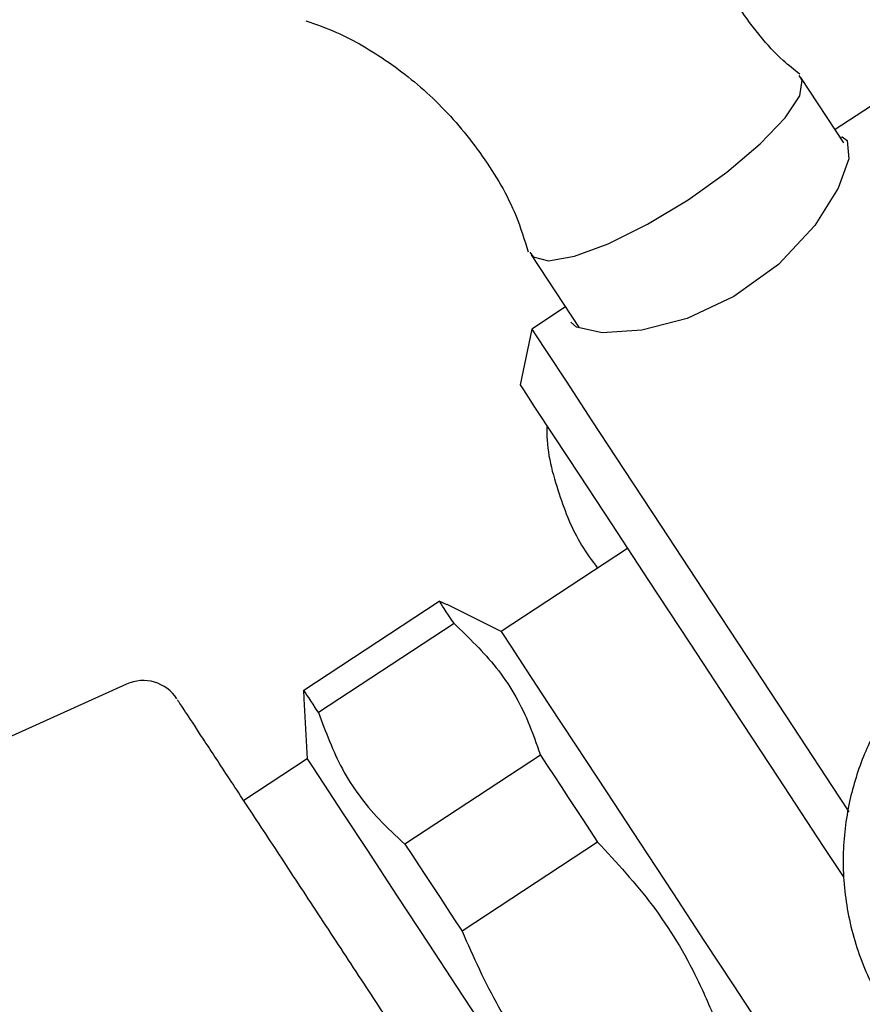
# Model space of a CAD drawing. Header units: millimetres. Extents: x 4096.18 to 4096.356, y 1727.865 to 1728.119.
# Tile 7 of 11: x 4096.311 to 4096.332, y 1727.905 to 1727.929. Entities that reach past the tile are written whole.
import ezdxf

# ---------------------------------------------------------------- set-up
doc = ezdxf.new("R2010")
doc.units = ezdxf.units.MM
doc.layers.add('SANINDUSA', color=3, linetype='Continuous')

msp = doc.modelspace()

# ---------------------------------------------------------------- linework, layer by layer
at = {"layer": 'SANINDUSA'}
for p, q in [((4096.333495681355, 1727.928001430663), (4096.33098824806, 1727.926354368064)), ((4096.331202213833, 1727.92602863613), (4096.330138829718, 1727.927647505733)), ((4096.323452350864, 1727.923255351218), (4096.324640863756, 1727.921445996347)), ((4096.324301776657, 1727.921962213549), (4096.323465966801, 1727.921413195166)), ((4096.323465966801, 1727.921413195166), (4096.323179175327, 1727.920028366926)), ((4096.3258419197, 1727.915974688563), (4096.322707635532, 1727.913915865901)), ((4096.317817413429, 1727.912464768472), (4096.3211756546, 1727.914670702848)), ((4096.321370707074, 1727.914575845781), (4096.3211756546, 1727.914670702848)), ((4096.322707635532, 1727.913915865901), (4096.321375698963, 1727.914585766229)), ((4096.321542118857, 1727.914112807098), (4096.318183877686, 1727.911906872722)), ((4096.313427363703, 1727.912612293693), (4096.295981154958, 1727.904735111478)), ((4096.317827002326, 1727.912248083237), (4096.317817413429, 1727.912464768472)), ((4096.317815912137, 1727.912247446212), (4096.31790173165, 1727.910759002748)), ((4096.31790173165, 1727.910759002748), (4096.31633152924, 1727.909727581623)), ((4096.323682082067, 1727.910854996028), (4096.320323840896, 1727.908649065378)), ((4096.325098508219, 1727.908698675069), (4096.321740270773, 1727.906492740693))]:
    msp.add_line(p, q, dxfattribs=at)
at = {"layer": 'SANINDUSA', "flags": 128}
for points in [[(4096.327342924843, 1727.924618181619), (4096.328304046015, 1727.925302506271), (4096.329131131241, 1727.926000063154), (4096.329750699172, 1727.926648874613), (4096.330107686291, 1727.927191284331), (4096.330170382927, 1727.927579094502), (4096.330094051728, 1727.92769892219)], [(4096.331111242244, 1727.926167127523), (4096.331162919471, 1727.926176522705), (4096.331285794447, 1727.926083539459), (4096.33132189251, 1727.925633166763), (4096.331059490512, 1727.924901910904), (4096.330481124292, 1727.923980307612), (4096.329580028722, 1727.923013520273), (4096.328474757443, 1727.922214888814), (4096.327319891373, 1727.921677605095), (4096.326192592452, 1727.921383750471), (4096.325209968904, 1727.921319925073), (4096.324573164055, 1727.921460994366), (4096.324432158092, 1727.921581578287), (4096.324432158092, 1727.921581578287)], [(4096.323422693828, 1727.923317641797), (4096.323502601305, 1727.923199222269), (4096.323883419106, 1727.923102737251), (4096.324522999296, 1727.923214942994), (4096.325364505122, 1727.923525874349), (4096.326333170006, 1727.924007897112), (4096.327342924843, 1727.924618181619)], [(4096.323465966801, 1727.921413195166), (4096.323560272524, 1727.921269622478), (4096.323846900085, 1727.920833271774), (4096.324317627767, 1727.920116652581), (4096.324958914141, 1727.919140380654), (4096.325752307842, 1727.917932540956), (4096.326674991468, 1727.916527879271), (4096.327700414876, 1727.914966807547), (4096.328799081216, 1727.913294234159), (4096.329939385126, 1727.911558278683), (4096.331088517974, 1727.909808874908), (4096.331324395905, 1727.909449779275)], [(4096.323179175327, 1727.920028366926), (4096.323260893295, 1727.919903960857), (4096.323539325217, 1727.919480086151), (4096.324006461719, 1727.918768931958), (4096.324647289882, 1727.917793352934), (4096.3254412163, 1727.916584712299), (4096.326362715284, 1727.915181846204), (4096.327382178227, 1727.913629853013), (4096.32846683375, 1727.911978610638), (4096.329581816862, 1727.910281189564), (4096.33069129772, 1727.908592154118), (4096.331184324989, 1727.907841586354)], [(4096.321542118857, 1727.914112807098), (4096.321470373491, 1727.914222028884), (4096.321405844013, 1727.914320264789), (4096.321348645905, 1727.914407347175), (4096.321298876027, 1727.914483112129), (4096.321256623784, 1727.914547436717), (4096.321221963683, 1727.914600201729), (4096.321194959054, 1727.914641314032), (4096.3211756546, 1727.914670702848)], [(4096.322707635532, 1727.913915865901), (4096.322740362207, 1727.913866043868), (4096.322946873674, 1727.91355165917), (4096.323332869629, 1727.912964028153), (4096.323877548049, 1727.912134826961), (4096.324551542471, 1727.911108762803), (4096.325318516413, 1727.90994114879), (4096.326137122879, 1727.908694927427), (4096.326963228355, 1727.907437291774), (4096.327752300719, 1727.906236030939), (4096.328461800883, 1727.905155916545), (4096.329053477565, 1727.904255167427), (4096.32949543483, 1727.903582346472), (4096.329763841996, 1727.903173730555), (4096.329844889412, 1727.90305034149)], [(4096.318183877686, 1727.911906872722), (4096.318112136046, 1727.912016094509), (4096.318047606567, 1727.912114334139), (4096.317990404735, 1727.9122014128), (4096.317940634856, 1727.912277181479), (4096.317898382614, 1727.912341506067), (4096.317863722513, 1727.912394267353), (4096.317836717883, 1727.912435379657), (4096.317817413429, 1727.912464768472)], [(4096.31790173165, 1727.910759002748), (4096.317902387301, 1727.91075800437), (4096.31801434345, 1727.910587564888)], [(4096.323682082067, 1727.910854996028), (4096.323850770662, 1727.910598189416), (4096.324022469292, 1727.910336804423), (4096.324196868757, 1727.910071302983), (4096.324373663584, 1727.909802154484), (4096.324552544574, 1727.909529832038), (4096.324733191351, 1727.909254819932), (4096.324915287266, 1727.90897760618), (4096.325098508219, 1727.908698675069)], [(4096.31801434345, 1727.910587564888), (4096.318312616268, 1727.910133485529), (4096.318781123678, 1727.909420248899), (4096.319394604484, 1727.908486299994), (4096.320119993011, 1727.907381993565), (4096.320918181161, 1727.906166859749), (4096.32174613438, 1727.904906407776), (4096.322559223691, 1727.903668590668), (4096.323313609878, 1727.902520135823), (4096.323968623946, 1727.901522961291), (4096.324488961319, 1727.900730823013), (4096.324846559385, 1727.90018642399), (4096.325022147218, 1727.899919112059), (4096.32503898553, 1727.899893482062)], [(4096.320323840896, 1727.908649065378), (4096.320492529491, 1727.908392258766), (4096.320664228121, 1727.908130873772), (4096.320838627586, 1727.907865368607), (4096.321015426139, 1727.907596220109), (4096.321194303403, 1727.907323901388), (4096.321374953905, 1727.907048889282), (4096.321557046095, 1727.906771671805), (4096.321740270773, 1727.906492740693)]]:
    msp.add_lwpolyline(points, dxfattribs=at)
at = {"layer": 'SANINDUSA'}
msp.add_arc((4096.313838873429, 1727.911700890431), 0.0009999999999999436, 33.29977993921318, 114.2997799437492, dxfattribs=at)
for points, knots in [([(4096.330107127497, 1727.927729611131), (4096.32996980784, 1727.927839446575), (4096.329398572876, 1727.928296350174), (4096.32858309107, 1727.929344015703), (4096.327732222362, 1727.930822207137), (4096.327194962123, 1727.932436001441), (4096.326965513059, 1727.933895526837), (4096.327015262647, 1727.934747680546), (4096.32703445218, 1727.935076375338)], [0, 0, 0, 0, 0.06351451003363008, 0.2642135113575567, 0.4670123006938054, 0.6703050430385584, 0.8728292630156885, 1, 1, 1, 1]), ([(4096.31787331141, 1727.929052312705), (4096.318125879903, 1727.928963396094), (4096.318822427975, 1727.928718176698), (4096.319964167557, 1727.928039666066), (4096.321208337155, 1727.927017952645), (4096.322279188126, 1727.925719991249), (4096.323029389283, 1727.924461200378), (4096.323287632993, 1727.923622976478), (4096.323379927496, 1727.923323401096)], [0, 0, 0, 0, 0.1041918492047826, 0.2873463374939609, 0.4827640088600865, 0.6838324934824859, 0.8870039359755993, 1, 1, 1, 1]), ([(4096.323845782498, 1727.91901354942), (4096.323843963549, 1727.918958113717), (4096.323825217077, 1727.918386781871), (4096.324109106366, 1727.91737123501), (4096.324544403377, 1727.916233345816), (4096.324960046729, 1727.915673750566), (4096.325098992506, 1727.915486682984)], [0, 0, 0, 0, 0.04377823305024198, 0.451187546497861, 0.8165370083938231, 1, 1, 1, 1]), ([(4096.321542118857, 1727.914112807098), (4096.321909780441, 1727.913760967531), (4096.322654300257, 1727.913048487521), (4096.323316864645, 1727.911908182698), (4096.323585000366, 1727.911134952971), (4096.323682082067, 1727.910854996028)], [0, 0, 0, 0, 0.3836179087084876, 0.7768315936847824, 1, 1, 1, 1]), ([(4096.333637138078, 1727.913514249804), (4096.333279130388, 1727.913173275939), (4096.332759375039, 1727.912678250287), (4096.332139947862, 1727.91177295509), (4096.331670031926, 1727.91086765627), (4096.331296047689, 1727.909674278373), (4096.331139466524, 1727.908341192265), (4096.331255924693, 1727.906936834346), (4096.331667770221, 1727.905550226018), (4096.332370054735, 1727.904260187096), (4096.333338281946, 1727.903135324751), (4096.33453449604, 1727.902233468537), (4096.335912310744, 1727.901601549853), (4096.337364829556, 1727.901290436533), (4096.338802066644, 1727.901290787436), (4096.340007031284, 1727.901533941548), (4096.341014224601, 1727.901919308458), (4096.341839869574, 1727.902360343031), (4096.34233738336, 1727.902749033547), (4096.342582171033, 1727.902940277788)], [0, 0, 0, 0, 0.06799896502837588, 0.09872085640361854, 0.1510613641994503, 0.2083233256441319, 0.2704721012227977, 0.3352857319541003, 0.4016012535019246, 0.4688115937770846, 0.5366452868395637, 0.6050407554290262, 0.6741292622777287, 0.7443738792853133, 0.8085030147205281, 0.8713535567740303, 0.9129308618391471, 0.9571600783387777, 1, 1, 1, 1]), ([(4096.325107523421, 1727.896367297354), (4096.325112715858, 1727.896359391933), (4096.325136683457, 1727.896322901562), (4096.324986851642, 1727.896550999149), (4096.324638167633, 1727.897081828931), (4096.324069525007, 1727.897947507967), (4096.323329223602, 1727.899074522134), (4096.322462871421, 1727.90039342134), (4096.321533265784, 1727.901808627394), (4096.320577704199, 1727.90326334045), (4096.319599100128, 1727.904753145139), (4096.318597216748, 1727.906278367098), (4096.317606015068, 1727.907787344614), (4096.316689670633, 1727.909182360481), (4096.315909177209, 1727.910370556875), (4096.315305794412, 1727.911289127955), (4096.31490795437, 1727.911894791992), (4096.314697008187, 1727.912215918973), (4096.31469402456, 1727.912220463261), (4096.314692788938, 1727.912222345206)], [0, 0, 0, 0, 0.01707685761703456, 0.07882450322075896, 0.1431392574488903, 0.2088188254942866, 0.2744984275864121, 0.3388131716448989, 0.4005608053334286, 0.4588188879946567, 0.5170768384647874, 0.5788244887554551, 0.6431392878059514, 0.7088188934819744, 0.7744984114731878, 0.8388131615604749, 0.900560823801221, 0.9588188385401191, 1, 1, 1, 1]), ([(4096.318183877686, 1727.911906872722), (4096.318360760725, 1727.911429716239), (4096.318718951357, 1727.910463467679), (4096.319502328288, 1727.909402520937), (4096.320105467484, 1727.908849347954), (4096.320323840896, 1727.908649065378)], [0, 0, 0, 0, 0.3836180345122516, 0.7768318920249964, 1, 1, 1, 1]), ([(4096.325098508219, 1727.908698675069), (4096.325570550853, 1727.908187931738), (4096.326526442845, 1727.907153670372), (4096.327466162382, 1727.905591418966), (4096.32790130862, 1727.904563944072), (4096.328058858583, 1727.90419193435)], [0, 0, 0, 0, 0.3836182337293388, 0.7768315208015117, 1, 1, 1, 1]), ([(4096.321740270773, 1727.906492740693), (4096.322021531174, 1727.905856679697), (4096.322591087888, 1727.904568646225), (4096.323651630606, 1727.903085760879), (4096.324421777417, 1727.902278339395), (4096.324700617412, 1727.9019860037)], [0, 0, 0, 0, 0.3836178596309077, 0.7768321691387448, 1, 1, 1, 1])]:
    msp.add_open_spline(points, degree=3, knots=knots, dxfattribs=at)

doc.saveas('drawing.dxf')
